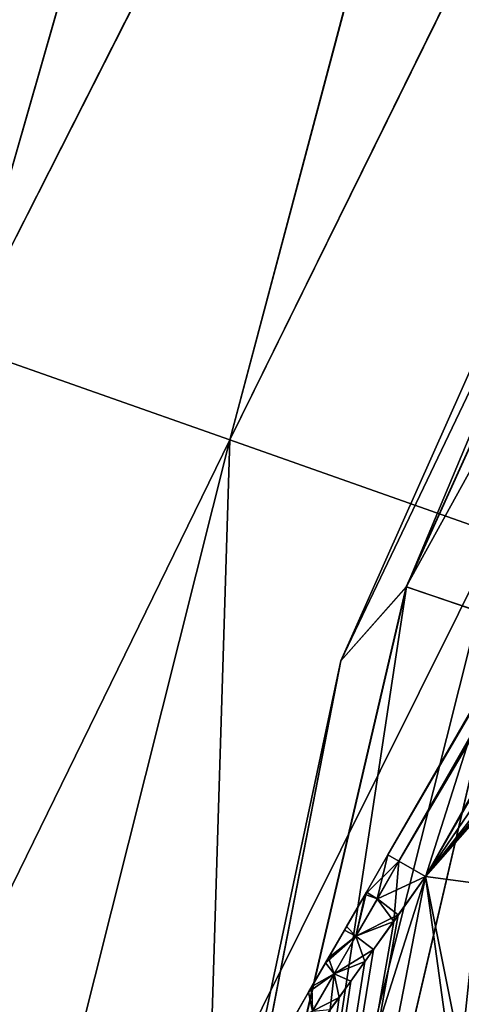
# Model space of a CAD drawing. Header units: metres. Extents: x -109 to 109, y -447 to 122.
# Tile 147 of 256: x -23.93 to -22.41, y -394.02 to -390.62. Entities that reach past the tile are written whole.
import ezdxf

# ---------------------------------------------------------------- set-up
doc = ezdxf.new("R2010")
doc.units = ezdxf.units.M
doc.layers.add('solid_506359', color=7, linetype='CONTINUOUS')

msp = doc.modelspace()

# ---------------------------------------------------------------- linework, layer by layer
at = {"layer": 'solid_506359'}
for points in [[(-22.66301, -393.503479, 167.899994), (-22.66301, -393.503479, 169.850006), (-17.174158, -383.996521, 169.850006)], [(-22.624962, -393.525452, 169.95607), (-17.174158, -383.996521, 169.850006), (-22.66301, -393.503479, 169.850006)], [(-17.174158, -383.996521, 167.899994), (-22.66301, -393.503479, 167.899994), (-17.174158, -383.996521, 169.850006)], [(-17.13611, -384.018494, 167.79393), (-22.66301, -393.503479, 167.899994), (-17.174158, -383.996521, 167.899994)], [(-22.66301, -393.503479, 173.199997), (-22.66301, -393.503479, 174.600006), (-17.174158, -383.996521, 174.600006)], [(-22.624962, -393.525452, 174.70607), (-17.174158, -383.996521, 174.600006), (-22.66301, -393.503479, 174.600006)], [(-17.174158, -383.996521, 173.199997), (-22.66301, -393.503479, 173.199997), (-17.174158, -383.996521, 174.600006)], [(-17.13611, -384.018494, 173.093933), (-22.66301, -393.503479, 173.199997), (-17.174158, -383.996521, 173.199997)], [(-22.624962, -393.525452, 167.79393), (-22.66301, -393.503479, 167.899994), (-17.13611, -384.018494, 167.79393)], [(-22.624962, -393.525452, 173.093933), (-22.66301, -393.503479, 173.199997), (-17.13611, -384.018494, 173.093933)], [(-17.13611, -384.018494, 169.95607), (-17.174158, -383.996521, 169.850006), (-22.624962, -393.525452, 169.95607)], [(-17.13611, -384.018494, 174.70607), (-17.174158, -383.996521, 174.600006), (-22.624962, -393.525452, 174.70607)], [(-22.624962, -393.525452, 173.093933), (-17.13611, -384.018494, 173.093933), (-17.044254, -384.071503, 173.050003)], [(-17.13611, -384.018494, 169.95607), (-22.624962, -393.525452, 169.95607), (-22.533106, -393.578491, 170)], [(-17.13611, -384.018494, 174.70607), (-22.624962, -393.525452, 174.70607), (-22.533106, -393.578491, 174.75)], [(-22.624962, -393.525452, 167.79393), (-17.13611, -384.018494, 167.79393), (-17.044254, -384.071503, 167.75)], [(-17.13611, -384.018494, 169.95607), (-22.533106, -393.578491, 170), (-17.044254, -384.071503, 170)], [(-17.13611, -384.018494, 174.70607), (-22.533106, -393.578491, 174.75), (-17.044254, -384.071503, 174.75)], [(-22.624962, -393.525452, 173.093933), (-17.044254, -384.071503, 173.050003), (-22.533106, -393.578491, 173.050003)], [(-22.624962, -393.525452, 167.79393), (-17.044254, -384.071503, 167.75), (-22.533106, -393.578491, 167.75)], [(-20.539295, -391.311646, 173.050003), (-22.533106, -393.578491, 173.050003), (-17.044254, -384.071503, 173.050003)], [(-18.010489, -386.93161, 170), (-17.044254, -384.071503, 170), (-22.533106, -393.578491, 170)], [(-17.044254, -384.071503, 174.75), (-22.533106, -393.578491, 174.75), (-16.055698, -385.356506, 174.75)], [(-22.533106, -393.578491, 167.75), (-17.044254, -384.071503, 167.75), (-20.925995, -393.792084, 167.75)], [(-22.533106, -393.578491, 174.75), (-18.965956, -389.299988, 174.75), (-16.055698, -385.356506, 174.75)], [(-23.585016, -386.633179, 178.642975), (-24.093699, -386.339508, 178.300812), (-25.916183, -391.117493, 178.511215)], [(-24.091135, -386.340973, 164.197235), (-23.582367, -386.634705, 163.855469), (-25.916183, -391.117493, 163.988785)], [(-23.585016, -386.633179, 178.642975), (-25.916183, -391.117493, 178.511215), (-25.045826, -391.424194, 178.935226)], [(-23.582367, -386.634705, 163.855469), (-25.045826, -391.424194, 163.564774), (-25.916183, -391.117493, 163.988785)], [(-22.802876, -387.084747, 179.009903), (-23.585016, -386.633179, 178.642975), (-25.045826, -391.424194, 178.935226)], [(-23.582367, -386.634705, 163.855469), (-22.800259, -387.086273, 163.489166), (-25.045826, -391.424194, 163.564774)], [(-20.539295, -391.311646, 170), (-18.010489, -386.93161, 170), (-22.533106, -393.578491, 170)], [(-22.802876, -387.084747, 179.009903), (-25.045826, -391.424194, 178.935226), (-24.136364, -391.744659, 179.182739)], [(-22.800259, -387.086273, 163.489166), (-24.136364, -391.744659, 163.317261), (-25.045826, -391.424194, 163.564774)], [(-22.00773, -387.543823, 179.208359), (-22.802876, -387.084747, 179.009903), (-24.136364, -391.744659, 179.182739)], [(-22.800259, -387.086273, 163.489166), (-22.004797, -387.545532, 163.291214), (-24.136364, -391.744659, 163.317261)], [(-22.00773, -387.543823, 179.208359), (-24.136364, -391.744659, 179.182739), (-23.208685, -392.071564, 179.248077)], [(-22.004797, -387.545532, 163.291214), (-23.208685, -392.071564, 163.251923), (-24.136364, -391.744659, 163.317261)], [(-21.207714, -388.005707, 179.24353), (-22.00773, -387.543823, 179.208359), (-23.208685, -392.071564, 179.248077)], [(-22.004797, -387.545532, 163.291214), (-21.205225, -388.007172, 163.256622), (-23.208685, -392.071564, 163.251923)], [(-21.207714, -388.005707, 179.24353), (-23.208685, -392.071564, 179.248077), (-22.284092, -392.3974, 179.129745)], [(-21.205225, -388.007172, 163.256622), (-22.284092, -392.3974, 163.370255), (-23.208685, -392.071564, 163.251923)], [(-22.825356, -392.833588, 168.75), (-20.668812, -388.316864, 168.250458), (-20.784609, -388.25, 168.75)], [(-22.825356, -392.833588, 173.75), (-22.825356, -392.833588, 168.75), (-20.784609, -388.25, 168.75)], [(-20.784609, -388.25, 173.75), (-22.825356, -392.833588, 173.75), (-20.784609, -388.25, 168.75)], [(-22.599459, -392.578522, 174.25), (-22.825356, -392.833588, 173.75), (-20.784609, -388.25, 173.75)], [(-20.668585, -388.316986, 174.25), (-22.599459, -392.578522, 174.25), (-20.784609, -388.25, 173.75)], [(-22.825356, -392.833588, 168.75), (-22.599707, -392.57843, 168.250458), (-20.668812, -388.316864, 168.250458)], [(-22.599707, -392.57843, 168.250458), (-20.351597, -388.5, 167.883972), (-20.668812, -388.316864, 168.250458)], [(-22.252428, -392.69632, 174.616287), (-22.599459, -392.578522, 174.25), (-20.668585, -388.316986, 174.25)], [(-22.599707, -392.57843, 168.250458), (-22.252857, -392.696167, 167.883972), (-20.351597, -388.5, 167.883972)], [(-22.533106, -393.578491, 174.75), (-20.925993, -393.792084, 174.75), (-18.965956, -389.299988, 174.75)], [(-20.539295, -391.311646, 173.050003), (-22.020325, -396.144287, 173.050003), (-22.533106, -393.578491, 173.050003)], [(-22.020325, -396.144287, 170), (-20.539295, -391.311646, 170), (-22.533106, -393.578491, 170)], [(-25.288971, -396.329224, 163.317261), (-24.136364, -391.744659, 163.317261), (-23.208685, -392.071564, 163.251923)], [(-24.316992, -396.479919, 179.248077), (-23.208685, -392.071564, 179.248077), (-24.136364, -391.744659, 179.182739)], [(-25.288971, -396.329224, 163.317261), (-23.208685, -392.071564, 163.251923), (-24.316992, -396.479919, 163.251923)], [(-23.348246, -396.630096, 179.129745), (-23.208685, -392.071564, 179.248077), (-24.316992, -396.479919, 179.248077)], [(-24.316992, -396.479919, 163.251923), (-23.208685, -392.071564, 163.251923), (-22.284092, -392.3974, 163.370255)], [(-23.348246, -396.630096, 179.129745), (-22.284092, -392.3974, 179.129745), (-23.208685, -392.071564, 179.248077)], [(-24.316992, -396.479919, 163.251923), (-22.284092, -392.3974, 163.370255), (-23.348246, -396.630096, 163.370255)], [(-22.40498, -396.776337, 178.830444), (-22.284092, -392.3974, 179.129745), (-23.348246, -396.630096, 179.129745)], [(-23.348246, -396.630096, 163.370255), (-22.284092, -392.3974, 163.370255), (-21.383818, -392.71463, 163.669556)], [(-22.599707, -392.57843, 168.250458), (-23.662107, -397.134827, 168.250458), (-22.252857, -392.696167, 167.883972)], [(-22.825356, -392.833588, 168.75), (-23.662107, -397.134827, 168.250458), (-22.599707, -392.57843, 168.250458)], [(-22.599459, -392.578522, 174.25), (-23.661848, -397.134857, 174.25), (-22.825356, -392.833588, 173.75)], [(-23.298504, -397.182709, 174.616287), (-23.661848, -397.134857, 174.25), (-22.599459, -392.578522, 174.25)], [(-22.252428, -392.69632, 174.616287), (-23.298504, -397.182709, 174.616287), (-22.599459, -392.578522, 174.25)], [(-23.662107, -397.134827, 168.250458), (-23.298954, -397.182648, 167.883972), (-22.252857, -392.696167, 167.883972)], [(-23.348246, -396.630096, 163.370255), (-21.383818, -392.71463, 163.669556), (-22.40498, -396.776337, 163.669556)], [(-22.252857, -392.696167, 167.883972), (-23.298954, -397.182648, 167.883972), (-21.977917, -393.470703, 167.75)], [(-22.598656, -395.97287, 174.75), (-23.298504, -397.182709, 174.616287), (-22.252428, -392.69632, 174.616287)], [(-21.977917, -393.470703, 174.75), (-22.598656, -395.97287, 174.75), (-22.252428, -392.69632, 174.616287)], [(-22.825356, -392.833588, 168.75), (-23.868525, -397.741302, 168.75), (-23.662107, -397.134827, 168.250458)], [(-23.868525, -397.741302, 173.75), (-23.868525, -397.741302, 168.75), (-22.825356, -392.833588, 168.75)], [(-22.825356, -392.833588, 173.75), (-23.868525, -397.741302, 173.75), (-22.825356, -392.833588, 168.75)], [(-23.661848, -397.134857, 174.25), (-23.868525, -397.741302, 173.75), (-22.825356, -392.833588, 173.75)], [(-23.298954, -397.182648, 167.883972), (-22.598656, -395.97287, 167.75), (-21.977917, -393.470703, 167.75)], [(-21.977917, -393.470703, 167.75), (-22.598656, -395.97287, 167.75), (-21.165501, -393.720795, 167.75)], [(-22.088081, -398.595978, 174.75), (-22.598656, -395.97287, 174.75), (-21.977917, -393.470703, 174.75)], [(-22.737398, -393.632324, 167.901779), (-22.741861, -393.640045, 169.848007), (-22.66301, -393.503479, 169.850006)], [(-22.624962, -393.525452, 169.95607), (-22.66301, -393.503479, 169.850006), (-22.741861, -393.640045, 169.848007)], [(-22.737398, -393.632324, 173.201767), (-22.741861, -393.640045, 174.598007), (-22.66301, -393.503479, 174.600006)], [(-22.624962, -393.525452, 174.70607), (-22.66301, -393.503479, 174.600006), (-22.741861, -393.640045, 174.598007)], [(-22.66301, -393.503479, 167.899994), (-22.737398, -393.632324, 167.901779), (-22.66301, -393.503479, 169.850006)], [(-22.699635, -393.654785, 167.795685), (-22.737398, -393.632324, 167.901779), (-22.66301, -393.503479, 167.899994)], [(-22.66301, -393.503479, 173.199997), (-22.737398, -393.632324, 173.201767), (-22.66301, -393.503479, 174.600006)], [(-22.699635, -393.654785, 173.095688), (-22.737398, -393.632324, 173.201767), (-22.66301, -393.503479, 173.199997)], [(-22.699635, -393.654785, 167.795685), (-22.66301, -393.503479, 167.899994), (-22.624962, -393.525452, 167.79393)], [(-22.699635, -393.654785, 173.095688), (-22.66301, -393.503479, 173.199997), (-22.624962, -393.525452, 173.093933)], [(-22.624962, -393.525452, 169.95607), (-22.741861, -393.640045, 169.848007), (-22.699594, -393.654724, 169.954315)], [(-22.624962, -393.525452, 174.70607), (-22.741861, -393.640045, 174.598007), (-22.699594, -393.654724, 174.704315)], [(-22.699635, -393.654785, 167.795685), (-22.624962, -393.525452, 167.79393), (-22.643093, -393.732666, 167.753906)], [(-22.699635, -393.654785, 173.095688), (-22.624962, -393.525452, 173.093933), (-22.643093, -393.732666, 173.053909)], [(-22.624962, -393.525452, 169.95607), (-22.699594, -393.654724, 169.954315), (-22.533106, -393.578491, 170)], [(-22.624962, -393.525452, 174.70607), (-22.699594, -393.654724, 174.704315), (-22.533106, -393.578491, 174.75)], [(-22.624962, -393.525452, 173.093933), (-22.533106, -393.578491, 173.050003), (-22.643093, -393.732666, 173.053909)], [(-22.624962, -393.525452, 167.79393), (-22.533106, -393.578491, 167.75), (-22.643093, -393.732666, 167.753906)], [(-22.020325, -396.144287, 173.050003), (-23.391703, -397.997528, 173.050003), (-22.533106, -393.578491, 173.050003)], [(-22.643093, -393.732666, 173.053909), (-22.533106, -393.578491, 173.050003), (-23.391703, -397.997528, 173.050003)], [(-23.391703, -397.997498, 167.75), (-22.533106, -393.578491, 167.75), (-21.838375, -398.609833, 167.75)], [(-22.643093, -393.732666, 167.753906), (-22.533106, -393.578491, 167.75), (-23.391703, -397.997498, 167.75)], [(-22.020325, -396.144287, 170), (-22.533106, -393.578491, 170), (-23.391701, -397.997498, 170)], [(-22.627331, -393.710632, 169.997147), (-23.391701, -397.997498, 170), (-22.533106, -393.578491, 170)], [(-22.533106, -393.578491, 174.75), (-23.391701, -397.997498, 174.75), (-21.838375, -398.609802, 174.75)], [(-22.627331, -393.710632, 174.747147), (-23.391701, -397.997498, 174.75), (-22.533106, -393.578491, 174.75)], [(-22.699594, -393.654724, 169.954315), (-22.627331, -393.710632, 169.997147), (-22.533106, -393.578491, 170)], [(-22.699594, -393.654724, 174.704315), (-22.627331, -393.710632, 174.747147), (-22.533106, -393.578491, 174.75)], [(-22.533106, -393.578491, 174.75), (-21.838375, -398.609802, 174.75), (-20.925993, -393.792084, 174.75)], [(-22.533106, -393.578491, 167.75), (-20.925995, -393.792084, 167.75), (-21.838375, -398.609833, 167.75)], [(-22.805584, -393.750427, 167.906708), (-22.81325, -393.763702, 169.842514), (-22.741861, -393.640045, 169.848007)], [(-22.77425, -393.784027, 169.948822), (-22.741861, -393.640045, 169.848007), (-22.81325, -393.763702, 169.842514)], [(-22.805584, -393.750427, 173.206711), (-22.81325, -393.763702, 174.592514), (-22.741861, -393.640045, 174.598007)], [(-22.77425, -393.784027, 174.698822), (-22.741861, -393.640045, 174.598007), (-22.81325, -393.763702, 174.592514)], [(-22.737398, -393.632324, 167.901779), (-22.805584, -393.750427, 167.906708), (-22.741861, -393.640045, 169.848007)], [(-22.774328, -393.784149, 167.801193), (-22.805584, -393.750427, 167.906708), (-22.737398, -393.632324, 167.901779)], [(-22.737398, -393.632324, 173.201767), (-22.805584, -393.750427, 173.206711), (-22.741861, -393.640045, 174.598007)], [(-22.774328, -393.784149, 173.101196), (-22.805584, -393.750427, 173.206711), (-22.737398, -393.632324, 173.201767)], [(-22.699635, -393.654785, 167.795685), (-22.774328, -393.784149, 167.801193), (-22.737398, -393.632324, 167.901779)], [(-22.699635, -393.654785, 173.095688), (-22.774328, -393.784149, 173.101196), (-22.737398, -393.632324, 173.201767)], [(-22.699594, -393.654724, 169.954315), (-22.741861, -393.640045, 169.848007), (-22.77425, -393.784027, 169.948822)], [(-22.699594, -393.654724, 174.704315), (-22.741861, -393.640045, 174.598007), (-22.77425, -393.784027, 174.698822)], [(-22.699635, -393.654785, 167.795685), (-22.643093, -393.732666, 167.753906), (-22.774328, -393.784149, 167.801193)], [(-22.699635, -393.654785, 173.095688), (-22.643093, -393.732666, 173.053909), (-22.774328, -393.784149, 173.101196)], [(-22.699594, -393.654724, 174.704315), (-22.77425, -393.784027, 174.698822), (-22.627331, -393.710632, 174.747147)], [(-22.699594, -393.654724, 169.954315), (-22.77425, -393.784027, 169.948822), (-22.627331, -393.710632, 169.997147)], [(-22.627331, -393.710632, 169.997147), (-22.713037, -393.830322, 169.989304), (-23.391701, -397.997498, 170)], [(-22.627331, -393.710632, 174.747147), (-22.713037, -393.830322, 174.739304), (-23.391701, -397.997498, 174.75)], [(-22.77425, -393.784027, 174.698822), (-22.713037, -393.830322, 174.739304), (-22.627331, -393.710632, 174.747147)], [(-22.77425, -393.784027, 169.948822), (-22.713037, -393.830322, 169.989304), (-22.627331, -393.710632, 169.997147)], [(-22.742237, -393.871002, 173.06459), (-22.643093, -393.732666, 173.053909), (-23.391703, -397.997528, 173.050003)], [(-22.742237, -393.871002, 167.764603), (-22.643093, -393.732666, 167.753906), (-23.391703, -397.997498, 167.75)], [(-22.774328, -393.784149, 167.801193), (-22.643093, -393.732666, 167.753906), (-22.742237, -393.871002, 167.764603)], [(-22.774328, -393.784149, 173.101196), (-22.643093, -393.732666, 173.053909), (-22.742237, -393.871002, 173.06459)], [(-22.598656, -395.97287, 167.75), (-22.088081, -398.595978, 167.75), (-21.165501, -393.720795, 167.75)], [(-22.868038, -393.858612, 167.914337), (-22.878088, -393.876007, 169.834137), (-22.81325, -393.763702, 169.842514)], [(-22.77425, -393.784027, 169.948822), (-22.81325, -393.763702, 169.842514), (-22.878088, -393.876007, 169.834137)], [(-22.868038, -393.858612, 173.21434), (-22.878088, -393.876007, 174.584137), (-22.81325, -393.763702, 174.592514)], [(-22.77425, -393.784027, 174.698822), (-22.81325, -393.763702, 174.592514), (-22.878088, -393.876007, 174.584137)], [(-22.805584, -393.750427, 167.906708), (-22.868038, -393.858612, 167.914337), (-22.81325, -393.763702, 169.842514)], [(-22.774328, -393.784149, 167.801193), (-22.868038, -393.858612, 167.914337), (-22.805584, -393.750427, 167.906708)], [(-22.805584, -393.750427, 173.206711), (-22.868038, -393.858612, 173.21434), (-22.81325, -393.763702, 174.592514)], [(-22.774328, -393.784149, 173.101196), (-22.868038, -393.858612, 173.21434), (-22.805584, -393.750427, 173.206711)], [(-22.77425, -393.784027, 169.948822), (-22.878088, -393.876007, 169.834137), (-22.8489, -393.91333, 169.939133)], [(-22.77425, -393.784027, 174.698822), (-22.878088, -393.876007, 174.584137), (-22.8489, -393.91333, 174.689133)], [(-22.774328, -393.784149, 167.801193), (-22.849018, -393.913513, 167.810883), (-22.868038, -393.858612, 167.914337)], [(-22.774328, -393.784149, 173.101196), (-22.849018, -393.913513, 173.110886), (-22.868038, -393.858612, 173.21434)], [(-22.774328, -393.784149, 167.801193), (-22.742237, -393.871002, 167.764603), (-22.849018, -393.913513, 167.810883)], [(-22.774328, -393.784149, 173.101196), (-22.742237, -393.871002, 173.06459), (-22.849018, -393.913513, 173.110886)], [(-22.77425, -393.784027, 174.698822), (-22.8489, -393.91333, 174.689133), (-22.713037, -393.830322, 174.739304)], [(-22.77425, -393.784027, 169.948822), (-22.8489, -393.91333, 169.939133), (-22.713037, -393.830322, 169.989304)], [(-22.713037, -393.830322, 169.989304), (-22.791212, -393.939087, 169.977341), (-23.391701, -397.997498, 170)], [(-22.713037, -393.830322, 174.739304), (-22.791212, -393.939087, 174.727341), (-23.391701, -397.997498, 174.75)], [(-22.8489, -393.91333, 174.689133), (-22.791212, -393.939087, 174.727341), (-22.713037, -393.830322, 174.739304)], [(-22.8489, -393.91333, 169.939133), (-22.791212, -393.939087, 169.977341), (-22.713037, -393.830322, 169.989304)], [(-22.831499, -393.994995, 173.080811), (-22.742237, -393.871002, 173.06459), (-23.391703, -397.997528, 173.050003)], [(-22.831499, -393.994995, 167.780807), (-22.742237, -393.871002, 167.764603), (-23.391703, -397.997498, 167.75)], [(-22.925232, -393.957672, 167.92424), (-22.936579, -393.977325, 169.823425), (-22.878088, -393.876007, 169.834137)], [(-22.8489, -393.91333, 169.939133), (-22.878088, -393.876007, 169.834137), (-22.936579, -393.977325, 169.823425)], [(-22.925232, -393.957672, 173.224243), (-22.936579, -393.977325, 174.573425), (-22.878088, -393.876007, 174.584137)], [(-22.8489, -393.91333, 174.689133), (-22.878088, -393.876007, 174.584137), (-22.936579, -393.977325, 174.573425)], [(-22.868038, -393.858612, 167.914337), (-22.925232, -393.957672, 167.92424), (-22.878088, -393.876007, 169.834137)], [(-22.849018, -393.913513, 167.810883), (-22.925232, -393.957672, 167.92424), (-22.868038, -393.858612, 167.914337)], [(-22.868038, -393.858612, 173.21434), (-22.925232, -393.957672, 173.224243), (-22.878088, -393.876007, 174.584137)], [(-22.849018, -393.913513, 173.110886), (-22.925232, -393.957672, 173.224243), (-22.868038, -393.858612, 173.21434)], [(-22.849018, -393.913513, 167.810883), (-22.742237, -393.871002, 167.764603), (-22.831499, -393.994995, 167.780807)], [(-22.849018, -393.913513, 173.110886), (-22.742237, -393.871002, 173.06459), (-22.831499, -393.994995, 173.080811)], [(-22.8489, -393.91333, 169.939133), (-22.936579, -393.977325, 169.823425), (-22.923512, -394.042542, 169.924606)], [(-22.8489, -393.91333, 174.689133), (-22.936579, -393.977325, 174.573425), (-22.923512, -394.042542, 174.674606)], [(-22.849018, -393.913513, 167.810883), (-22.923668, -394.042816, 167.825424), (-22.925232, -393.957672, 167.92424)], [(-22.849018, -393.913513, 173.110886), (-22.923668, -394.042816, 173.125427), (-22.925232, -393.957672, 173.224243)], [(-22.849018, -393.913513, 167.810883), (-22.831499, -393.994995, 167.780807), (-22.923668, -394.042816, 167.825424)], [(-22.849018, -393.913513, 173.110886), (-22.831499, -393.994995, 173.080811), (-22.923668, -394.042816, 173.125427)], [(-22.8489, -393.91333, 174.689133), (-22.923512, -394.042542, 174.674606), (-22.862003, -394.037292, 174.712036)], [(-22.8489, -393.91333, 169.939133), (-22.923512, -394.042542, 169.924606), (-22.862003, -394.037292, 169.962036)], [(-22.8489, -393.91333, 174.689133), (-22.862003, -394.037292, 174.712036), (-22.791212, -393.939087, 174.727341)], [(-22.8489, -393.91333, 169.939133), (-22.862003, -394.037292, 169.962036), (-22.791212, -393.939087, 169.977341)], [(-22.791212, -393.939087, 169.977341), (-22.862003, -394.037292, 169.962036), (-23.391701, -397.997498, 170)], [(-22.791212, -393.939087, 174.727341), (-22.862003, -394.037292, 174.712036), (-23.391701, -397.997498, 174.75)], [(-22.993984, -394.076752, 167.94046), (-23.005419, -394.096558, 169.80632), (-22.936579, -393.977325, 169.823425)], [(-22.923512, -394.042542, 169.924606), (-22.936579, -393.977325, 169.823425), (-23.005419, -394.096558, 169.80632)], [(-22.993984, -394.076752, 173.240463), (-23.005419, -394.096558, 174.55632), (-22.936579, -393.977325, 174.573425)], [(-22.923512, -394.042542, 174.674606), (-22.936579, -393.977325, 174.573425), (-23.005419, -394.096558, 174.55632)], [(-22.925232, -393.957672, 167.92424), (-22.993984, -394.076752, 167.94046), (-22.936579, -393.977325, 169.823425)], [(-22.923668, -394.042816, 167.825424), (-22.993984, -394.076752, 167.94046), (-22.925232, -393.957672, 167.92424)], [(-22.925232, -393.957672, 173.224243), (-22.993984, -394.076752, 173.240463), (-22.936579, -393.977325, 174.573425)], [(-22.923668, -394.042816, 173.125427), (-22.993984, -394.076752, 173.240463), (-22.925232, -393.957672, 173.224243)], [(-22.911758, -394.10611, 173.101593), (-22.831499, -393.994995, 173.080811), (-23.391703, -397.997528, 173.050003)], [(-22.911758, -394.10611, 167.80159), (-22.831499, -393.994995, 167.780807), (-23.391703, -397.997498, 167.75)], [(-22.923668, -394.042816, 167.825424), (-22.831499, -393.994995, 167.780807), (-22.911758, -394.10611, 167.80159)], [(-22.923668, -394.042816, 173.125427), (-22.831499, -393.994995, 173.080811), (-22.911758, -394.10611, 173.101593)]]:
    msp.add_3dface(points, dxfattribs=at)

doc.saveas('drawing.dxf')
